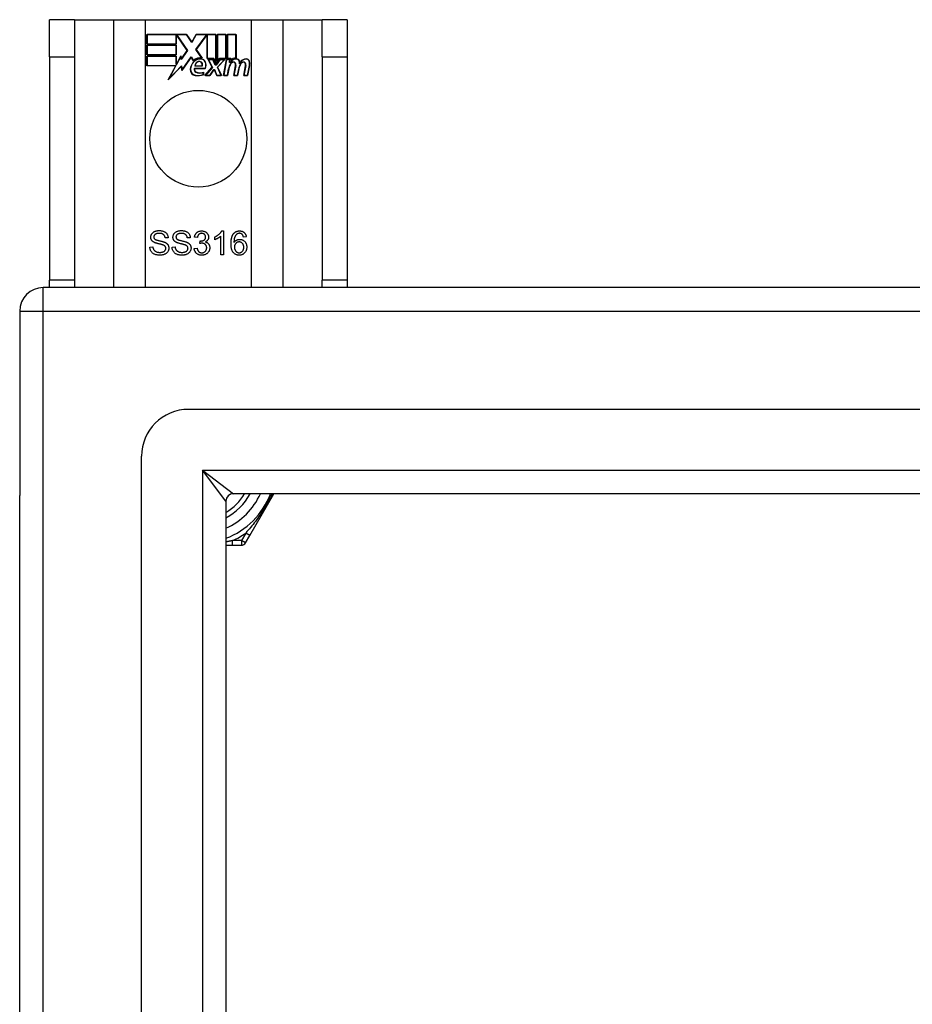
# Model space of a CAD drawing. Header units: inches. Extents: x 88 to 220, y 65 to 95.
# Tile 9 of 30: x 88.1 to 91.85, y 90.42 to 94.56. Entities that reach past the tile are written whole.
import ezdxf

# ---------------------------------------------------------------- set-up
doc = ezdxf.new("R2010")
doc.units = ezdxf.units.IN
doc.header["$MEASUREMENT"] = 0
doc.layers.add('Visible Edges(ANSI)', color=7, linetype='Continuous', lineweight=25)
doc.layers.add('Visible Tangent Edges(ANSI)', color=7, linetype='Continuous', lineweight=25)

msp = doc.modelspace()

# ---------------------------------------------------------------- linework, layer by layer
at = {"layer": 'Visible Edges(ANSI)'}
for p, q in [((88.3287, 94.5602), (88.2237, 94.5602)), ((88.2237, 94.4042), (88.2237, 94.5602)), ((88.3287, 94.5602), (88.3287, 94.4042)), ((88.3287, 94.5602), (88.4928, 94.5602)), ((88.4928, 94.5602), (88.6275, 94.5602)), ((88.6275, 94.5602), (89.0699, 94.5602)), ((89.0699, 94.5602), (89.2045, 94.5602)), ((89.2045, 94.5602), (89.3687, 94.5602)), ((89.3687, 94.4042), (89.3687, 94.5602)), ((89.4737, 94.5602), (89.3687, 94.5602)), ((89.4737, 94.5602), (89.4737, 94.4042)), ((88.6325, 94.458), (88.6325, 94.4982)), ((88.6325, 94.4982), (88.7997, 94.4982)), ((88.7558, 94.458), (88.6325, 94.458)), ((88.6332, 94.4974), (88.6332, 94.4588)), ((88.7993, 94.4974), (88.6332, 94.4974)), ((88.6332, 94.4588), (88.7551, 94.4588)), ((88.7551, 94.4588), (88.7551, 94.4933)), ((88.7551, 94.4933), (88.7596, 94.4933)), ((88.7592, 94.4925), (88.7558, 94.4925)), ((88.7558, 94.4925), (88.7558, 94.458)), ((88.802, 94.4303), (88.7592, 94.4925)), ((88.7596, 94.4933), (88.8029, 94.4303)), ((88.8218, 94.4641), (88.7993, 94.4974)), ((88.7997, 94.4982), (88.8217, 94.4655)), ((88.8217, 94.4655), (88.8391, 94.4982)), ((88.8395, 94.4974), (88.8218, 94.4641)), ((88.8385, 94.4354), (88.8818, 94.4933)), ((88.8391, 94.4982), (88.9227, 94.4982)), ((88.922, 94.4974), (88.8395, 94.4974)), ((88.8822, 94.4925), (88.8395, 94.4353)), ((88.8818, 94.4933), (88.886, 94.4933)), ((88.8852, 94.4925), (88.8822, 94.4925)), ((88.8852, 94.3971), (88.8852, 94.4925)), ((88.886, 94.4933), (88.886, 94.3978)), ((88.922, 94.3787), (88.922, 94.4974)), ((88.9227, 94.4982), (88.9227, 94.375)), ((88.928, 94.3842), (88.928, 94.4982)), ((88.928, 94.4982), (88.9651, 94.4982)), ((88.9287, 94.4974), (88.9287, 94.3865)), ((88.9643, 94.4974), (88.9287, 94.4974)), ((88.9643, 94.3978), (88.9643, 94.4974)), ((88.9651, 94.4982), (88.9651, 94.3971)), ((88.9703, 94.3971), (88.9703, 94.4982)), ((88.9703, 94.4982), (89.0075, 94.4982)), ((88.9711, 94.4974), (88.9711, 94.3978)), ((89.0067, 94.4974), (88.9711, 94.4974)), ((89.0067, 94.3995), (89.0067, 94.4974)), ((89.0075, 94.4982), (89.0075, 94.3988)), ((88.6325, 94.4127), (88.6325, 94.4528)), ((88.6325, 94.4528), (88.7558, 94.4528)), ((88.6332, 94.452), (88.6332, 94.4134)), ((88.7551, 94.452), (88.6332, 94.452)), ((88.7551, 94.4134), (88.7551, 94.452)), ((88.7558, 94.4528), (88.7558, 94.4127)), ((88.8029, 94.4303), (88.777, 94.3933)), ((88.7774, 94.3952), (88.802, 94.4303)), ((88.8637, 94.3991), (88.8385, 94.4354)), ((88.8395, 94.4353), (88.8653, 94.398)), ((88.2237, 94.4042), (88.2237, 93.4662)), ((88.3287, 94.4042), (88.3287, 93.4662)), ((88.7558, 94.4127), (88.6325, 94.4127)), ((88.6325, 94.3669), (88.6325, 94.407)), ((88.6325, 94.407), (88.7558, 94.407)), ((88.6332, 94.4134), (88.7551, 94.4134)), ((88.7551, 94.4063), (88.6332, 94.4063)), ((88.6332, 94.4063), (88.6332, 94.3677)), ((88.7551, 94.3718), (88.7551, 94.4063)), ((88.7558, 94.407), (88.7558, 94.3725)), ((88.7566, 94.3725), (88.775, 94.4078)), ((88.7746, 94.4055), (88.7571, 94.3718)), ((88.777, 94.3933), (88.7746, 94.4055)), ((88.775, 94.4078), (88.7774, 94.3952)), ((88.8192, 94.4023), (88.78, 94.3473)), ((88.7804, 94.3493), (88.8193, 94.4037)), ((88.8279, 94.3879), (88.8192, 94.4023)), ((88.8193, 94.4037), (88.8281, 94.3891)), ((88.9133, 94.3971), (88.8852, 94.3971)), ((88.886, 94.3978), (88.9138, 94.3978)), ((88.9073, 94.3602), (88.8901, 94.3935)), ((88.8901, 94.3935), (88.9103, 94.3935)), ((88.8913, 94.3928), (88.9082, 94.36)), ((88.9099, 94.3928), (88.8913, 94.3928)), ((88.9196, 94.3698), (88.9099, 94.3928)), ((88.9103, 94.3935), (88.9201, 94.3706)), ((88.9227, 94.375), (88.9133, 94.3971)), ((88.9138, 94.3978), (88.922, 94.3787)), ((88.9227, 94.3706), (88.9394, 94.3935)), ((88.9398, 94.3928), (88.9231, 94.3698)), ((88.9374, 94.3971), (88.928, 94.3842)), ((88.9286, 94.3605), (88.9581, 94.3928)), ((88.9287, 94.3865), (88.937, 94.3978)), ((88.9598, 94.3935), (88.9295, 94.3604)), ((88.937, 94.3978), (88.9643, 94.3978)), ((88.9651, 94.3971), (88.9374, 94.3971)), ((88.9394, 94.3935), (88.9598, 94.3935)), ((88.9581, 94.3928), (88.9398, 94.3928)), ((88.955, 94.3253), (88.967, 94.3935)), ((88.9676, 94.3928), (88.9559, 94.326)), ((88.967, 94.3935), (88.9812, 94.3935)), ((88.9804, 94.3928), (88.9676, 94.3928)), ((88.9857, 94.3971), (88.9703, 94.3971)), ((88.9711, 94.3978), (88.9865, 94.3978)), ((88.9794, 94.3808), (88.9804, 94.3928)), ((88.9842, 94.3808), (88.9794, 94.3808)), ((88.9812, 94.3935), (88.9802, 94.3815)), ((88.9802, 94.3815), (88.9838, 94.3815)), ((88.9851, 94.3894), (88.9857, 94.3971)), ((88.9865, 94.3978), (88.986, 94.3914)), ((89.3687, 94.4042), (89.3687, 93.4662)), ((89.4737, 94.4042), (89.4737, 93.4662)), ((88.7537, 94.3669), (88.6325, 94.3669)), ((88.6332, 94.3677), (88.7549, 94.3677)), ((88.7227, 94.3073), (88.7537, 94.3669)), ((88.7775, 94.365), (88.7227, 94.3073)), ((88.7549, 94.3677), (88.7258, 94.3117)), ((88.7258, 94.3117), (88.778, 94.3667)), ((88.7571, 94.3718), (88.7551, 94.3718)), ((88.7558, 94.3725), (88.7566, 94.3725)), ((88.78, 94.3473), (88.7775, 94.365)), ((88.778, 94.3667), (88.7804, 94.3493)), ((88.8318, 94.3557), (88.8776, 94.3557)), ((88.8781, 94.3549), (88.8323, 94.3549)), ((88.8647, 94.3654), (88.8334, 94.3654)), ((88.8342, 94.3662), (88.8642, 94.3662)), ((88.8691, 94.3292), (88.8691, 94.3388)), ((88.8698, 94.3399), (88.8698, 94.3287)), ((88.8766, 94.3253), (88.9073, 94.3602)), ((88.9082, 94.36), (88.8783, 94.326)), ((88.8965, 94.326), (88.9133, 94.3504)), ((88.9137, 94.3497), (88.8968, 94.3253)), ((88.9133, 94.3504), (88.9172, 94.3504)), ((88.9167, 94.3497), (88.9137, 94.3497)), ((88.9261, 94.3253), (88.9167, 94.3497)), ((88.9172, 94.3504), (88.9266, 94.326)), ((88.9231, 94.3698), (88.9196, 94.3698)), ((88.9201, 94.3706), (88.9227, 94.3706)), ((88.9452, 94.326), (88.9286, 94.3605)), ((88.9295, 94.3604), (88.9463, 94.3253)), ((88.9708, 94.326), (88.9757, 94.3535)), ((88.9764, 94.3534), (88.9715, 94.3253)), ((88.9973, 94.3253), (89.005, 94.3684)), ((89.0057, 94.3683), (88.9982, 94.326)), ((89.0132, 94.326), (89.0181, 94.3535)), ((89.0188, 94.3534), (89.0138, 94.3253)), ((89.0393, 94.3253), (89.0469, 94.3684)), ((89.0477, 94.3683), (89.0402, 94.326)), ((89.0552, 94.326), (89.0634, 94.3683)), ((89.0642, 94.3681), (89.0558, 94.3253)), ((88.8968, 94.3253), (88.8766, 94.3253)), ((88.8783, 94.326), (88.8965, 94.326)), ((88.9463, 94.3253), (88.9261, 94.3253)), ((88.9266, 94.326), (88.9452, 94.326)), ((88.9715, 94.3253), (88.955, 94.3253)), ((88.9559, 94.326), (88.9708, 94.326)), ((89.0138, 94.3253), (88.9973, 94.3253)), ((88.9982, 94.326), (89.0132, 94.326)), ((89.0558, 94.3253), (89.0393, 94.3253)), ((89.0402, 94.326), (89.0552, 94.326)), ((88.9471, 93.673), (88.955, 93.673)), ((88.955, 93.673), (88.955, 93.5726)), ((88.7219, 93.6445), (88.7092, 93.6435)), ((88.8151, 93.6445), (88.8025, 93.6435)), ((88.8448, 93.6449), (88.8325, 93.6471)), ((88.8555, 93.62), (88.8568, 93.6308)), ((88.9182, 93.636), (88.9182, 93.6479)), ((88.9428, 93.5726), (88.9428, 93.6508)), ((89.0503, 93.6481), (89.0381, 93.6471)), ((88.6452, 93.6048), (88.6577, 93.6058)), ((88.7384, 93.6048), (88.7509, 93.6058)), ((88.8313, 93.5991), (88.8435, 93.6007)), ((88.955, 93.5726), (88.9428, 93.5726)), ((88.2237, 93.4352), (88.2237, 93.4662)), ((88.3287, 93.4662), (88.3287, 93.4352)), ((89.3687, 93.4352), (89.3687, 93.4662)), ((89.4737, 93.4662), (89.4737, 93.4352)), ((153.9997, 93.4352), (88.1977, 93.4352)), ((88.0987, 93.3362), (88.0987, 92.5611)), ((153.39, 92.9233), (88.8073, 92.9233)), ((88.6105, 67.1438), (88.6105, 92.7265)), ((88.0987, 67.3092), (88.0987, 92.5611)), ((153.2015, 92.569), (88.9958, 92.569)), ((89.0648, 92.3942), (89.1658, 92.569)), ((88.9648, 92.538), (88.9648, 67.3323)), ((89.0464, 92.3623), (89.0648, 92.3942)), ((88.9648, 92.3525), (88.9926, 92.3525)), ((88.9926, 92.3525), (89.0294, 92.3525))]:
    msp.add_line(p, q, dxfattribs=at)
at = {"layer": 'Visible Edges(ANSI)', "flags": 128}
for points in [[(88.649, 93.6468), (88.649, 93.6487), (88.6492, 93.6505), (88.6496, 93.6523), (88.65, 93.6541), (88.6506, 93.6559), (88.6514, 93.6576), (88.6522, 93.6593), (88.6533, 93.661), (88.6544, 93.6625), (88.6557, 93.664), (88.657, 93.6654), (88.6586, 93.6667), (88.6602, 93.6679), (88.6619, 93.669), (88.6638, 93.67), (88.6658, 93.6709), (88.6679, 93.6717), (88.6701, 93.6724), (88.6723, 93.673), (88.6746, 93.6735), (88.6769, 93.6739), (88.6793, 93.6742), (88.6817, 93.6743), (88.6842, 93.6744)], [(88.6842, 93.6744), (88.687, 93.6743), (88.6896, 93.6741), (88.6922, 93.6739), (88.6947, 93.6735), (88.6971, 93.673), (88.6995, 93.6724), (88.7017, 93.6716), (88.7039, 93.6708), (88.7059, 93.6698), (88.7079, 93.6688), (88.7097, 93.6676), (88.7114, 93.6664), (88.713, 93.665), (88.7144, 93.6635), (88.7158, 93.6619), (88.717, 93.6602), (88.7181, 93.6585), (88.719, 93.6566), (88.7198, 93.6547), (88.7205, 93.6528), (88.7211, 93.6508), (88.7215, 93.6488), (88.7217, 93.6467), (88.7219, 93.6445)], [(88.7422, 93.6468), (88.7422, 93.6487), (88.7424, 93.6505), (88.7428, 93.6523), (88.7432, 93.6541), (88.7438, 93.6559), (88.7446, 93.6576), (88.7455, 93.6593), (88.7465, 93.661), (88.7476, 93.6625), (88.7489, 93.664), (88.7503, 93.6654), (88.7518, 93.6667), (88.7534, 93.6679), (88.7552, 93.669), (88.757, 93.67), (88.759, 93.6709), (88.7611, 93.6717), (88.7633, 93.6724), (88.7655, 93.673), (88.7678, 93.6735), (88.7701, 93.6739), (88.7725, 93.6742), (88.775, 93.6743), (88.7775, 93.6744)], [(88.7775, 93.6744), (88.7802, 93.6743), (88.7829, 93.6741), (88.7854, 93.6739), (88.7879, 93.6735), (88.7903, 93.673), (88.7927, 93.6724), (88.7949, 93.6716), (88.7971, 93.6708), (88.7991, 93.6698), (88.8011, 93.6688), (88.8029, 93.6676), (88.8046, 93.6664), (88.8062, 93.665), (88.8076, 93.6635), (88.809, 93.6619), (88.8102, 93.6602), (88.8113, 93.6585), (88.8122, 93.6566), (88.813, 93.6547), (88.8137, 93.6528), (88.8143, 93.6508), (88.8147, 93.6488), (88.815, 93.6467), (88.8151, 93.6445)], [(88.8325, 93.6471), (88.8329, 93.6491), (88.8334, 93.651), (88.834, 93.6529), (88.8346, 93.6547), (88.8354, 93.6564), (88.8362, 93.658), (88.8371, 93.6596), (88.8381, 93.6611), (88.8391, 93.6625), (88.8402, 93.6638), (88.8415, 93.665), (88.8427, 93.6662), (88.8441, 93.6673), (88.8455, 93.6683), (88.847, 93.6692), (88.8485, 93.67), (88.8501, 93.6707), (88.8517, 93.6713), (88.8534, 93.6718), (88.8551, 93.6722), (88.8569, 93.6726), (88.8587, 93.6728), (88.8606, 93.6729), (88.8626, 93.673)], [(88.8626, 93.673), (88.8646, 93.6729), (88.8666, 93.6728), (88.8685, 93.6725), (88.8704, 93.6721), (88.8723, 93.6716), (88.8741, 93.671), (88.8759, 93.6703), (88.8776, 93.6695), (88.8793, 93.6686), (88.8809, 93.6676), (88.8824, 93.6665), (88.8837, 93.6653), (88.885, 93.6641), (88.8862, 93.6628), (88.8872, 93.6614), (88.8882, 93.6599), (88.8891, 93.6584), (88.8898, 93.6568), (88.8904, 93.6553), (88.8909, 93.6537), (88.8913, 93.6521), (88.8916, 93.6504), (88.8918, 93.6488), (88.8919, 93.6471)], [(88.9182, 93.6479), (88.9199, 93.6487), (88.9216, 93.6496), (88.9232, 93.6505), (88.9248, 93.6514), (88.9264, 93.6523), (88.9279, 93.6532), (88.9294, 93.6542), (88.9308, 93.6553), (88.9322, 93.6563), (88.9336, 93.6574), (88.9349, 93.6585), (88.9362, 93.6596), (88.9375, 93.6608), (88.9387, 93.6619), (88.9398, 93.663), (88.9409, 93.6642), (88.9419, 93.6653), (88.9428, 93.6664), (88.9437, 93.6675), (88.9445, 93.6686), (88.9452, 93.6697), (88.9459, 93.6708), (88.9466, 93.6719), (88.9471, 93.673)], [(88.9967, 93.6616), (88.9975, 93.6625), (88.9983, 93.6634), (88.9992, 93.6642), (89, 93.6651), (89.0009, 93.6658), (89.0018, 93.6666), (89.0027, 93.6673), (89.0037, 93.6679), (89.0046, 93.6685), (89.0056, 93.6691), (89.0066, 93.6696), (89.0077, 93.6701), (89.0087, 93.6706), (89.0098, 93.671), (89.0109, 93.6714), (89.0121, 93.6717), (89.0132, 93.672), (89.0144, 93.6723), (89.0156, 93.6725), (89.0168, 93.6727), (89.018, 93.6728), (89.0193, 93.6729), (89.0206, 93.673), (89.0219, 93.673)], [(89.0219, 93.673), (89.0238, 93.673), (89.0257, 93.6728), (89.0275, 93.6726), (89.0293, 93.6723), (89.031, 93.6718), (89.0326, 93.6713), (89.0342, 93.6707), (89.0357, 93.67), (89.0372, 93.6693), (89.0386, 93.6684), (89.04, 93.6674), (89.0413, 93.6664), (89.0425, 93.6652), (89.0436, 93.664), (89.0446, 93.6627), (89.0456, 93.6614), (89.0465, 93.66), (89.0473, 93.6585), (89.048, 93.6569), (89.0486, 93.6553), (89.0492, 93.6536), (89.0496, 93.6518), (89.05, 93.65), (89.0503, 93.6481)], [(88.6631, 93.6251), (88.662, 93.6257), (88.6608, 93.6263), (88.6598, 93.627), (88.6588, 93.6277), (88.6578, 93.6285), (88.6569, 93.6292), (88.656, 93.63), (88.6552, 93.6308), (88.6544, 93.6317), (88.6537, 93.6325), (88.6531, 93.6334), (88.6525, 93.6344), (88.6519, 93.6353), (88.6514, 93.6362), (88.6509, 93.6372), (88.6505, 93.6382), (88.6501, 93.6392), (88.6498, 93.6402), (88.6496, 93.6413), (88.6493, 93.6423), (88.6492, 93.6434), (88.649, 93.6445), (88.649, 93.6456), (88.649, 93.6468)], [(88.6848, 93.6627), (88.6828, 93.6627), (88.6809, 93.6626), (88.6792, 93.6624), (88.6775, 93.6622), (88.6759, 93.6619), (88.6744, 93.6616), (88.6729, 93.6612), (88.6716, 93.6607), (88.6704, 93.6602), (88.6692, 93.6596), (88.6682, 93.659), (88.6672, 93.6583), (88.6663, 93.6575), (88.6655, 93.6568), (88.6648, 93.656), (88.6641, 93.6551), (88.6636, 93.6543), (88.6631, 93.6534), (88.6626, 93.6525), (88.6623, 93.6516), (88.662, 93.6507), (88.6618, 93.6497), (88.6617, 93.6487), (88.6617, 93.6477)], [(88.6617, 93.6477), (88.6617, 93.6472), (88.6617, 93.6468), (88.6617, 93.6464), (88.6618, 93.6459), (88.6618, 93.6455), (88.6619, 93.6451), (88.662, 93.6447), (88.6621, 93.6443), (88.6622, 93.6439), (88.6624, 93.6435), (88.6625, 93.6431), (88.6627, 93.6428), (88.6628, 93.6424), (88.663, 93.642), (88.6632, 93.6417), (88.6634, 93.6413), (88.6636, 93.641), (88.6639, 93.6406), (88.6641, 93.6403), (88.6644, 93.64), (88.6647, 93.6397), (88.6649, 93.6394), (88.6652, 93.6391), (88.6656, 93.6388)], [(88.6656, 93.6388), (88.6663, 93.6382), (88.6672, 93.6376), (88.6683, 93.637), (88.6695, 93.6365), (88.6709, 93.6359), (88.6725, 93.6353), (88.6743, 93.6347), (88.6762, 93.6341), (88.6783, 93.6335), (88.6806, 93.6329), (88.683, 93.6323), (88.6856, 93.6317), (88.6883, 93.6311), (88.6908, 93.6305), (88.6931, 93.6299), (88.6953, 93.6293), (88.6974, 93.6288), (88.6993, 93.6283), (88.7011, 93.6277), (88.7027, 93.6272), (88.7042, 93.6267), (88.7056, 93.6262), (88.7068, 93.6257), (88.7079, 93.6253)], [(88.7092, 93.6435), (88.709, 93.6451), (88.7088, 93.6465), (88.7084, 93.648), (88.708, 93.6493), (88.7076, 93.6506), (88.707, 93.6519), (88.7064, 93.653), (88.7057, 93.6541), (88.705, 93.6552), (88.7041, 93.6561), (88.7033, 93.657), (88.7023, 93.6579), (88.7013, 93.6586), (88.7002, 93.6593), (88.699, 93.66), (88.6977, 93.6606), (88.6964, 93.6611), (88.6949, 93.6615), (88.6934, 93.6619), (88.6919, 93.6622), (88.6902, 93.6624), (88.6885, 93.6626), (88.6867, 93.6627), (88.6848, 93.6627)], [(88.7563, 93.6251), (88.7552, 93.6257), (88.7541, 93.6263), (88.753, 93.627), (88.752, 93.6277), (88.751, 93.6285), (88.7501, 93.6292), (88.7492, 93.63), (88.7484, 93.6308), (88.7477, 93.6317), (88.7469, 93.6325), (88.7463, 93.6334), (88.7457, 93.6344), (88.7451, 93.6353), (88.7446, 93.6362), (88.7441, 93.6372), (88.7437, 93.6382), (88.7434, 93.6392), (88.743, 93.6402), (88.7428, 93.6413), (88.7426, 93.6423), (88.7424, 93.6434), (88.7423, 93.6445), (88.7422, 93.6456), (88.7422, 93.6468)], [(88.778, 93.6627), (88.776, 93.6627), (88.7742, 93.6626), (88.7724, 93.6624), (88.7707, 93.6622), (88.7691, 93.6619), (88.7676, 93.6616), (88.7662, 93.6612), (88.7648, 93.6607), (88.7636, 93.6602), (88.7624, 93.6596), (88.7614, 93.659), (88.7604, 93.6583), (88.7595, 93.6575), (88.7587, 93.6568), (88.758, 93.656), (88.7574, 93.6551), (88.7568, 93.6543), (88.7563, 93.6534), (88.7559, 93.6525), (88.7555, 93.6516), (88.7552, 93.6507), (88.755, 93.6497), (88.7549, 93.6487), (88.7549, 93.6477)], [(88.7549, 93.6477), (88.7549, 93.6472), (88.7549, 93.6468), (88.755, 93.6464), (88.755, 93.6459), (88.7551, 93.6455), (88.7551, 93.6451), (88.7552, 93.6447), (88.7553, 93.6443), (88.7554, 93.6439), (88.7556, 93.6435), (88.7557, 93.6431), (88.7559, 93.6428), (88.756, 93.6424), (88.7562, 93.642), (88.7564, 93.6417), (88.7566, 93.6413), (88.7568, 93.641), (88.7571, 93.6406), (88.7573, 93.6403), (88.7576, 93.64), (88.7579, 93.6397), (88.7582, 93.6394), (88.7585, 93.6391), (88.7588, 93.6388)], [(88.7588, 93.6388), (88.7595, 93.6382), (88.7604, 93.6376), (88.7615, 93.637), (88.7627, 93.6365), (88.7642, 93.6359), (88.7657, 93.6353), (88.7675, 93.6347), (88.7694, 93.6341), (88.7715, 93.6335), (88.7738, 93.6329), (88.7763, 93.6323), (88.7789, 93.6317), (88.7815, 93.6311), (88.784, 93.6305), (88.7863, 93.6299), (88.7885, 93.6293), (88.7906, 93.6288), (88.7925, 93.6283), (88.7943, 93.6277), (88.7959, 93.6272), (88.7974, 93.6267), (88.7988, 93.6262), (88.8, 93.6257), (88.8011, 93.6253)], [(88.8025, 93.6435), (88.8023, 93.6451), (88.802, 93.6465), (88.8017, 93.648), (88.8012, 93.6493), (88.8008, 93.6506), (88.8002, 93.6519), (88.7996, 93.653), (88.7989, 93.6541), (88.7982, 93.6552), (88.7974, 93.6561), (88.7965, 93.657), (88.7955, 93.6579), (88.7945, 93.6586), (88.7934, 93.6593), (88.7922, 93.66), (88.7909, 93.6606), (88.7896, 93.6611), (88.7882, 93.6615), (88.7867, 93.6619), (88.7851, 93.6622), (88.7834, 93.6624), (88.7817, 93.6626), (88.7799, 93.6627), (88.778, 93.6627)], [(88.8628, 93.6629), (88.8616, 93.6629), (88.8605, 93.6628), (88.8594, 93.6627), (88.8583, 93.6624), (88.8573, 93.6622), (88.8563, 93.6618), (88.8553, 93.6614), (88.8543, 93.6609), (88.8534, 93.6604), (88.8525, 93.6598), (88.8517, 93.6592), (88.8509, 93.6584), (88.8501, 93.6577), (88.8494, 93.6568), (88.8487, 93.6559), (88.8481, 93.6549), (88.8475, 93.6539), (88.847, 93.6528), (88.8465, 93.6516), (88.846, 93.6504), (88.8457, 93.6491), (88.8453, 93.6478), (88.845, 93.6464), (88.8448, 93.6449)], [(88.8568, 93.6308), (88.8569, 93.6308), (88.857, 93.6307), (88.8571, 93.6307), (88.8572, 93.6307), (88.8573, 93.6307), (88.8574, 93.6307), (88.8575, 93.6307), (88.8576, 93.6307), (88.8577, 93.6307), (88.8578, 93.6307), (88.8579, 93.6307), (88.8579, 93.6307), (88.858, 93.6307), (88.8581, 93.6306), (88.8582, 93.6306), (88.8583, 93.6306), (88.8583, 93.6306), (88.8584, 93.6306), (88.8585, 93.6306), (88.8585, 93.6306), (88.8586, 93.6306), (88.8587, 93.6306), (88.8587, 93.6306), (88.8588, 93.6306)], [(88.8588, 93.6306), (88.8601, 93.6306), (88.8614, 93.6307), (88.8626, 93.6309), (88.8638, 93.6311), (88.8651, 93.6313), (88.8662, 93.6316), (88.8674, 93.632), (88.8686, 93.6324), (88.8697, 93.6329), (88.8708, 93.6335), (88.8719, 93.6341), (88.8729, 93.6347), (88.8739, 93.6355), (88.8748, 93.6362), (88.8757, 93.6371), (88.8764, 93.638), (88.8771, 93.6389), (88.8776, 93.6399), (88.8781, 93.641), (88.8785, 93.6422), (88.8788, 93.6434), (88.879, 93.6446), (88.8792, 93.6459), (88.8792, 93.6473)], [(88.8792, 93.6473), (88.8792, 93.6484), (88.8791, 93.6495), (88.8789, 93.6506), (88.8787, 93.6516), (88.8784, 93.6526), (88.8781, 93.6535), (88.8777, 93.6544), (88.8772, 93.6553), (88.8766, 93.6562), (88.876, 93.657), (88.8754, 93.6578), (88.8746, 93.6585), (88.8739, 93.6592), (88.873, 93.6599), (88.8722, 93.6604), (88.8713, 93.661), (88.8704, 93.6614), (88.8694, 93.6618), (88.8684, 93.6622), (88.8674, 93.6624), (88.8663, 93.6627), (88.8652, 93.6628), (88.864, 93.6629), (88.8628, 93.6629)], [(88.8919, 93.6471), (88.8918, 93.646), (88.8918, 93.645), (88.8916, 93.6439), (88.8915, 93.6429), (88.8913, 93.6419), (88.891, 93.6409), (88.8907, 93.6399), (88.8903, 93.639), (88.8899, 93.638), (88.8895, 93.6371), (88.8889, 93.6362), (88.8884, 93.6353), (88.8878, 93.6344), (88.8871, 93.6336), (88.8864, 93.6327), (88.8857, 93.632), (88.8849, 93.6312), (88.8841, 93.6305), (88.8832, 93.6298), (88.8823, 93.6291), (88.8813, 93.6285), (88.8803, 93.6279), (88.8792, 93.6273), (88.8781, 93.6268)], [(88.9428, 93.6508), (88.942, 93.6501), (88.9412, 93.6494), (88.9404, 93.6487), (88.9395, 93.648), (88.9386, 93.6473), (88.9377, 93.6466), (88.9367, 93.6459), (88.9356, 93.6452), (88.9346, 93.6445), (88.9335, 93.6438), (88.9323, 93.6431), (88.9312, 93.6424), (88.93, 93.6417), (88.9288, 93.641), (88.9276, 93.6404), (88.9265, 93.6398), (88.9254, 93.6392), (88.9243, 93.6387), (88.9233, 93.6382), (88.9222, 93.6377), (88.9212, 93.6372), (88.9202, 93.6368), (88.9192, 93.6364), (88.9182, 93.636)], [(88.986, 93.6194), (88.986, 93.6218), (88.9861, 93.6241), (88.9862, 93.6264), (88.9863, 93.6286), (88.9865, 93.6308), (88.9867, 93.6329), (88.9869, 93.635), (88.9872, 93.637), (88.9875, 93.6389), (88.9879, 93.6408), (88.9883, 93.6426), (88.9887, 93.6444), (88.9891, 93.6462), (88.9896, 93.6478), (88.9902, 93.6495), (88.9908, 93.651), (88.9914, 93.6525), (88.992, 93.654), (88.9927, 93.6554), (88.9935, 93.6567), (88.9942, 93.658), (88.995, 93.6593), (88.9959, 93.6604), (88.9967, 93.6616)], [(89.0108, 93.6597), (89.0099, 93.6589), (89.009, 93.6582), (89.0081, 93.6573), (89.0072, 93.6564), (89.0064, 93.6555), (89.0057, 93.6545), (89.0049, 93.6534), (89.0042, 93.6523), (89.0035, 93.6511), (89.0029, 93.6499), (89.0023, 93.6486), (89.0017, 93.6473), (89.0012, 93.6459), (89.0007, 93.6444), (89.0002, 93.6428), (88.9998, 93.6411), (88.9995, 93.6393), (88.9991, 93.6374), (88.9989, 93.6355), (88.9986, 93.6334), (88.9985, 93.6312), (88.9983, 93.629), (88.9982, 93.6266), (88.9982, 93.6241)], [(88.9982, 93.6241), (88.9989, 93.6252), (88.9997, 93.6263), (89.0005, 93.6273), (89.0014, 93.6283), (89.0022, 93.6292), (89.0031, 93.63), (89.004, 93.6309), (89.005, 93.6316), (89.006, 93.6323), (89.007, 93.633), (89.008, 93.6336), (89.009, 93.6342), (89.0101, 93.6347), (89.0112, 93.6352), (89.0123, 93.6356), (89.0134, 93.636), (89.0145, 93.6364), (89.0156, 93.6367), (89.0168, 93.6369), (89.0179, 93.6371), (89.019, 93.6373), (89.0202, 93.6374), (89.0213, 93.6375), (89.0225, 93.6375)], [(89.0211, 93.6629), (89.0206, 93.6629), (89.0202, 93.6629), (89.0197, 93.6629), (89.0192, 93.6628), (89.0187, 93.6628), (89.0183, 93.6627), (89.0178, 93.6627), (89.0174, 93.6626), (89.0169, 93.6625), (89.0165, 93.6624), (89.0161, 93.6622), (89.0156, 93.6621), (89.0152, 93.662), (89.0148, 93.6618), (89.0144, 93.6617), (89.0139, 93.6615), (89.0135, 93.6613), (89.0131, 93.6611), (89.0127, 93.6609), (89.0124, 93.6607), (89.012, 93.6604), (89.0116, 93.6602), (89.0112, 93.6599), (89.0108, 93.6597)], [(89.0335, 93.6577), (89.0331, 93.6581), (89.0326, 93.6585), (89.0322, 93.6589), (89.0317, 93.6593), (89.0313, 93.6596), (89.0308, 93.66), (89.0303, 93.6603), (89.0299, 93.6606), (89.0294, 93.6609), (89.0289, 93.6611), (89.0284, 93.6614), (89.0279, 93.6616), (89.0274, 93.6618), (89.0268, 93.662), (89.0263, 93.6622), (89.0258, 93.6624), (89.0252, 93.6625), (89.0246, 93.6626), (89.0241, 93.6627), (89.0235, 93.6628), (89.0229, 93.6629), (89.0223, 93.6629), (89.0217, 93.6629), (89.0211, 93.6629)], [(89.0225, 93.6375), (89.0245, 93.6374), (89.0265, 93.6372), (89.0284, 93.6369), (89.0303, 93.6365), (89.0321, 93.6359), (89.0339, 93.6352), (89.0356, 93.6344), (89.0373, 93.6335), (89.0389, 93.6324), (89.0404, 93.6312), (89.042, 93.6299), (89.0434, 93.6284), (89.0448, 93.6269), (89.0461, 93.6253), (89.0472, 93.6236), (89.0482, 93.6218), (89.0491, 93.62), (89.0499, 93.6181), (89.0506, 93.6161), (89.0511, 93.614), (89.0515, 93.6119), (89.0518, 93.6097), (89.052, 93.6074), (89.0521, 93.6051)], [(89.0381, 93.6471), (89.038, 93.6477), (89.0378, 93.6483), (89.0377, 93.6488), (89.0375, 93.6494), (89.0374, 93.6499), (89.0372, 93.6505), (89.037, 93.651), (89.0369, 93.6515), (89.0367, 93.652), (89.0365, 93.6524), (89.0363, 93.6529), (89.0361, 93.6534), (89.0359, 93.6538), (89.0357, 93.6542), (89.0355, 93.6546), (89.0353, 93.655), (89.0351, 93.6554), (89.0349, 93.6558), (89.0347, 93.6561), (89.0344, 93.6565), (89.0342, 93.6568), (89.034, 93.6571), (89.0337, 93.6574), (89.0335, 93.6577)], [(88.6879, 93.5709), (88.6846, 93.571), (88.6814, 93.5712), (88.6783, 93.5715), (88.6754, 93.5719), (88.6726, 93.5725), (88.67, 93.5732), (88.6675, 93.574), (88.6651, 93.5749), (88.6629, 93.576), (88.6608, 93.5771), (88.6588, 93.5784), (88.6569, 93.5799), (88.6552, 93.5814), (88.6536, 93.5831), (88.6521, 93.5849), (88.6507, 93.5868), (88.6495, 93.5888), (88.6484, 93.5909), (88.6475, 93.593), (88.6467, 93.5953), (88.6461, 93.5975), (88.6457, 93.5999), (88.6454, 93.6023), (88.6452, 93.6048)], [(88.6577, 93.6058), (88.658, 93.604), (88.6583, 93.6022), (88.6587, 93.6006), (88.6592, 93.599), (88.6598, 93.5975), (88.6604, 93.5961), (88.6611, 93.5947), (88.6619, 93.5935), (88.6627, 93.5923), (88.6637, 93.5912), (88.6648, 93.5902), (88.666, 93.5892), (88.6673, 93.5882), (88.6687, 93.5873), (88.6703, 93.5865), (88.6719, 93.5857), (88.6737, 93.585), (88.6754, 93.5844), (88.6773, 93.5839), (88.6792, 93.5835), (88.6811, 93.5832), (88.6831, 93.5829), (88.6852, 93.5828), (88.6873, 93.5828)], [(88.7004, 93.6138), (88.6997, 93.6141), (88.6988, 93.6144), (88.6978, 93.6148), (88.6966, 93.6151), (88.6953, 93.6155), (88.6939, 93.6159), (88.6924, 93.6163), (88.6907, 93.6167), (88.6888, 93.6172), (88.6869, 93.6177), (88.6848, 93.6182), (88.6825, 93.6188), (88.6803, 93.6193), (88.6781, 93.6199), (88.6761, 93.6204), (88.6742, 93.6209), (88.6724, 93.6215), (88.6708, 93.622), (88.6692, 93.6225), (88.6678, 93.623), (88.6664, 93.6235), (88.6652, 93.6241), (88.6641, 93.6246), (88.6631, 93.6251)], [(88.6873, 93.5828), (88.6891, 93.5828), (88.691, 93.5829), (88.6927, 93.5831), (88.6944, 93.5833), (88.6961, 93.5836), (88.6976, 93.584), (88.6992, 93.5845), (88.7007, 93.585), (88.7021, 93.5856), (88.7034, 93.5862), (88.7046, 93.5869), (88.7057, 93.5877), (88.7068, 93.5885), (88.7077, 93.5893), (88.7086, 93.5902), (88.7093, 93.5912), (88.71, 93.5922), (88.7105, 93.5932), (88.711, 93.5942), (88.7114, 93.5953), (88.7117, 93.5964), (88.712, 93.5975), (88.7121, 93.5986), (88.7121, 93.5997)], [(88.7249, 93.6009), (88.7248, 93.5989), (88.7246, 93.597), (88.7242, 93.595), (88.7237, 93.5931), (88.7231, 93.5913), (88.7223, 93.5894), (88.7214, 93.5876), (88.7203, 93.5858), (88.7191, 93.5841), (88.7178, 93.5825), (88.7163, 93.581), (88.7147, 93.5796), (88.713, 93.5782), (88.7112, 93.577), (88.7092, 93.5759), (88.7071, 93.5749), (88.705, 93.5739), (88.7027, 93.5731), (88.7004, 93.5725), (88.698, 93.5719), (88.6956, 93.5715), (88.6931, 93.5712), (88.6905, 93.571), (88.6879, 93.5709)], [(88.7121, 93.5997), (88.7121, 93.6005), (88.7121, 93.6013), (88.712, 93.602), (88.7118, 93.6028), (88.7117, 93.6035), (88.7115, 93.6042), (88.7112, 93.6048), (88.7109, 93.6055), (88.7106, 93.6062), (88.7103, 93.6068), (88.7099, 93.6074), (88.7094, 93.608), (88.709, 93.6086), (88.7084, 93.6091), (88.7079, 93.6097), (88.7072, 93.6102), (88.7065, 93.6107), (88.7058, 93.6112), (88.705, 93.6117), (88.7042, 93.6121), (88.7033, 93.6126), (88.7024, 93.613), (88.7014, 93.6134), (88.7004, 93.6138)], [(88.7079, 93.6253), (88.7093, 93.6246), (88.7106, 93.6239), (88.7119, 93.6231), (88.7132, 93.6224), (88.7143, 93.6215), (88.7154, 93.6207), (88.7165, 93.6198), (88.7174, 93.6189), (88.7184, 93.618), (88.7192, 93.6171), (88.72, 93.6161), (88.7207, 93.6151), (88.7214, 93.614), (88.722, 93.613), (88.7225, 93.6119), (88.723, 93.6108), (88.7235, 93.6096), (88.7238, 93.6084), (88.7241, 93.6072), (88.7244, 93.606), (88.7246, 93.6048), (88.7247, 93.6035), (88.7248, 93.6022), (88.7249, 93.6009)], [(88.7811, 93.5709), (88.7778, 93.571), (88.7746, 93.5712), (88.7715, 93.5715), (88.7686, 93.5719), (88.7658, 93.5725), (88.7632, 93.5732), (88.7607, 93.574), (88.7583, 93.5749), (88.7561, 93.576), (88.754, 93.5771), (88.752, 93.5784), (88.7502, 93.5799), (88.7484, 93.5814), (88.7468, 93.5831), (88.7453, 93.5849), (88.744, 93.5868), (88.7427, 93.5888), (88.7417, 93.5909), (88.7407, 93.593), (88.74, 93.5953), (88.7394, 93.5975), (88.7389, 93.5999), (88.7386, 93.6023), (88.7384, 93.6048)], [(88.7509, 93.6058), (88.7512, 93.604), (88.7515, 93.6022), (88.7519, 93.6006), (88.7524, 93.599), (88.753, 93.5975), (88.7536, 93.5961), (88.7543, 93.5947), (88.7551, 93.5935), (88.756, 93.5923), (88.7569, 93.5912), (88.758, 93.5902), (88.7592, 93.5892), (88.7605, 93.5882), (88.762, 93.5873), (88.7635, 93.5865), (88.7651, 93.5857), (88.7669, 93.585), (88.7687, 93.5844), (88.7705, 93.5839), (88.7724, 93.5835), (88.7743, 93.5832), (88.7763, 93.5829), (88.7784, 93.5828), (88.7805, 93.5828)], [(88.7936, 93.6138), (88.7929, 93.6141), (88.792, 93.6144), (88.791, 93.6148), (88.7898, 93.6151), (88.7885, 93.6155), (88.7871, 93.6159), (88.7856, 93.6163), (88.7839, 93.6167), (88.782, 93.6172), (88.7801, 93.6177), (88.778, 93.6182), (88.7757, 93.6188), (88.7735, 93.6193), (88.7714, 93.6199), (88.7693, 93.6204), (88.7674, 93.6209), (88.7656, 93.6215), (88.764, 93.622), (88.7624, 93.6225), (88.761, 93.623), (88.7596, 93.6235), (88.7584, 93.6241), (88.7573, 93.6246), (88.7563, 93.6251)], [(88.7805, 93.5828), (88.7824, 93.5828), (88.7842, 93.5829), (88.7859, 93.5831), (88.7876, 93.5833), (88.7893, 93.5836), (88.7909, 93.584), (88.7924, 93.5845), (88.7939, 93.585), (88.7953, 93.5856), (88.7966, 93.5862), (88.7978, 93.5869), (88.799, 93.5877), (88.8, 93.5885), (88.8009, 93.5893), (88.8018, 93.5902), (88.8025, 93.5912), (88.8032, 93.5922), (88.8038, 93.5932), (88.8043, 93.5942), (88.8046, 93.5953), (88.805, 93.5964), (88.8052, 93.5975), (88.8053, 93.5986), (88.8054, 93.5997)], [(88.8181, 93.6009), (88.818, 93.5989), (88.8178, 93.597), (88.8174, 93.595), (88.8169, 93.5931), (88.8163, 93.5913), (88.8155, 93.5894), (88.8146, 93.5876), (88.8135, 93.5858), (88.8123, 93.5841), (88.811, 93.5825), (88.8095, 93.581), (88.8079, 93.5796), (88.8062, 93.5782), (88.8044, 93.577), (88.8024, 93.5759), (88.8004, 93.5749), (88.7982, 93.5739), (88.7959, 93.5731), (88.7936, 93.5725), (88.7913, 93.5719), (88.7888, 93.5715), (88.7863, 93.5712), (88.7837, 93.571), (88.7811, 93.5709)], [(88.8054, 93.5997), (88.8053, 93.6005), (88.8053, 93.6013), (88.8052, 93.602), (88.8051, 93.6028), (88.8049, 93.6035), (88.8047, 93.6042), (88.8044, 93.6048), (88.8042, 93.6055), (88.8038, 93.6062), (88.8035, 93.6068), (88.8031, 93.6074), (88.8026, 93.608), (88.8022, 93.6086), (88.8016, 93.6091), (88.8011, 93.6097), (88.8004, 93.6102), (88.7998, 93.6107), (88.799, 93.6112), (88.7983, 93.6117), (88.7974, 93.6121), (88.7966, 93.6126), (88.7956, 93.613), (88.7946, 93.6134), (88.7936, 93.6138)], [(88.8011, 93.6253), (88.8025, 93.6246), (88.8039, 93.6239), (88.8051, 93.6231), (88.8064, 93.6224), (88.8075, 93.6215), (88.8086, 93.6207), (88.8097, 93.6198), (88.8107, 93.6189), (88.8116, 93.618), (88.8124, 93.6171), (88.8132, 93.6161), (88.8139, 93.6151), (88.8146, 93.614), (88.8152, 93.613), (88.8157, 93.6119), (88.8162, 93.6108), (88.8167, 93.6096), (88.817, 93.6084), (88.8174, 93.6072), (88.8176, 93.606), (88.8178, 93.6048), (88.818, 93.6035), (88.8181, 93.6022), (88.8181, 93.6009)], [(88.8631, 93.5709), (88.8609, 93.571), (88.8588, 93.5712), (88.8567, 93.5714), (88.8548, 93.5718), (88.8528, 93.5723), (88.851, 93.5729), (88.8492, 93.5736), (88.8475, 93.5744), (88.8458, 93.5754), (88.8442, 93.5764), (88.8427, 93.5775), (88.8412, 93.5788), (88.8398, 93.5801), (88.8385, 93.5815), (88.8373, 93.583), (88.8362, 93.5845), (88.8352, 93.5861), (88.8344, 93.5878), (88.8336, 93.5895), (88.8329, 93.5913), (88.8323, 93.5932), (88.8319, 93.5951), (88.8315, 93.5971), (88.8313, 93.5991)], [(88.8435, 93.6007), (88.8439, 93.599), (88.8443, 93.5974), (88.8448, 93.5959), (88.8453, 93.5944), (88.8458, 93.5931), (88.8464, 93.5918), (88.847, 93.5905), (88.8477, 93.5894), (88.8484, 93.5884), (88.8491, 93.5874), (88.8499, 93.5865), (88.8507, 93.5857), (88.8516, 93.585), (88.8525, 93.5843), (88.8534, 93.5837), (88.8544, 93.5831), (88.8554, 93.5826), (88.8564, 93.5822), (88.8574, 93.5819), (88.8585, 93.5816), (88.8596, 93.5814), (88.8608, 93.5812), (88.8619, 93.5811), (88.8631, 93.5811)], [(88.8641, 93.6214), (88.8638, 93.6214), (88.8635, 93.6214), (88.8632, 93.6214), (88.8629, 93.6214), (88.8626, 93.6213), (88.8623, 93.6213), (88.862, 93.6213), (88.8616, 93.6212), (88.8613, 93.6212), (88.861, 93.6212), (88.8606, 93.6211), (88.8602, 93.6211), (88.8599, 93.621), (88.8595, 93.6209), (88.8591, 93.6209), (88.8588, 93.6208), (88.8584, 93.6207), (88.858, 93.6206), (88.8576, 93.6205), (88.8572, 93.6204), (88.8568, 93.6203), (88.8564, 93.6202), (88.8559, 93.6201), (88.8555, 93.62)], [(88.8967, 93.6022), (88.8967, 93.6), (88.8965, 93.598), (88.8961, 93.5959), (88.8957, 93.5939), (88.8951, 93.592), (88.8943, 93.5901), (88.8935, 93.5883), (88.8925, 93.5866), (88.8914, 93.5848), (88.8901, 93.5832), (88.8887, 93.5816), (88.8872, 93.58), (88.8855, 93.5786), (88.8838, 93.5773), (88.8821, 93.5761), (88.8802, 93.575), (88.8783, 93.574), (88.8764, 93.5732), (88.8743, 93.5725), (88.8722, 93.572), (88.87, 93.5715), (88.8678, 93.5712), (88.8654, 93.571), (88.8631, 93.5709)], [(88.8631, 93.5811), (88.8646, 93.5811), (88.8659, 93.5812), (88.8673, 93.5815), (88.8686, 93.5817), (88.8699, 93.5821), (88.8711, 93.5826), (88.8723, 93.5831), (88.8735, 93.5838), (88.8746, 93.5845), (88.8757, 93.5853), (88.8768, 93.5861), (88.8778, 93.5871), (88.8787, 93.5881), (88.8796, 93.5892), (88.8804, 93.5903), (88.8811, 93.5914), (88.8817, 93.5926), (88.8822, 93.5938), (88.8827, 93.5951), (88.883, 93.5964), (88.8833, 93.5977), (88.8835, 93.5991), (88.8837, 93.6005), (88.8837, 93.602)], [(88.8837, 93.602), (88.8837, 93.6033), (88.8836, 93.6047), (88.8834, 93.606), (88.8831, 93.6073), (88.8827, 93.6085), (88.8823, 93.6097), (88.8818, 93.6108), (88.8813, 93.6119), (88.8806, 93.613), (88.8799, 93.614), (88.8791, 93.615), (88.8782, 93.6159), (88.8772, 93.6168), (88.8763, 93.6176), (88.8752, 93.6183), (88.8742, 93.619), (88.8731, 93.6195), (88.8719, 93.62), (88.8707, 93.6204), (88.8695, 93.6208), (88.8682, 93.6211), (88.8669, 93.6212), (88.8655, 93.6214), (88.8641, 93.6214)], [(88.8781, 93.6268), (88.8795, 93.6264), (88.8809, 93.626), (88.8823, 93.6255), (88.8836, 93.6249), (88.8848, 93.6243), (88.886, 93.6237), (88.8871, 93.6229), (88.8882, 93.6221), (88.8892, 93.6213), (88.8901, 93.6203), (88.891, 93.6194), (88.8919, 93.6183), (88.8926, 93.6172), (88.8934, 93.6161), (88.894, 93.6149), (88.8946, 93.6137), (88.8951, 93.6124), (88.8955, 93.6111), (88.8959, 93.6097), (88.8962, 93.6083), (88.8964, 93.6068), (88.8966, 93.6053), (88.8967, 93.6038), (88.8967, 93.6022)], [(89.0207, 93.5709), (89.0182, 93.571), (89.0158, 93.5713), (89.0134, 93.5716), (89.0111, 93.5722), (89.0089, 93.5729), (89.0068, 93.5738), (89.0047, 93.5748), (89.0028, 93.576), (89.0009, 93.5773), (88.9991, 93.5788), (88.9973, 93.5804), (88.9957, 93.5822), (88.9941, 93.5842), (88.9927, 93.5864), (88.9914, 93.5888), (88.9903, 93.5914), (88.9893, 93.5942), (88.9884, 93.5972), (88.9877, 93.6004), (88.9871, 93.6038), (88.9866, 93.6074), (88.9863, 93.6112), (88.9861, 93.6152), (88.986, 93.6194)], [(89.02, 93.6267), (89.0186, 93.6266), (89.0173, 93.6265), (89.016, 93.6263), (89.0147, 93.626), (89.0135, 93.6256), (89.0123, 93.6252), (89.0112, 93.6246), (89.01, 93.624), (89.0089, 93.6233), (89.0079, 93.6225), (89.0069, 93.6216), (89.0059, 93.6207), (89.005, 93.6196), (89.0041, 93.6186), (89.0034, 93.6174), (89.0027, 93.6163), (89.0021, 93.615), (89.0015, 93.6138), (89.0011, 93.6124), (89.0007, 93.6111), (89.0005, 93.6096), (89.0003, 93.6081), (89.0001, 93.6066), (89.0001, 93.605)], [(89.0001, 93.605), (89.0001, 93.6034), (89.0003, 93.6019), (89.0005, 93.6003), (89.0008, 93.5988), (89.0012, 93.5973), (89.0016, 93.5958), (89.0022, 93.5943), (89.0028, 93.5929), (89.0035, 93.5915), (89.0043, 93.5902), (89.0051, 93.5889), (89.006, 93.5878), (89.007, 93.5867), (89.008, 93.5857), (89.0091, 93.5849), (89.0103, 93.584), (89.0115, 93.5833), (89.0127, 93.5827), (89.014, 93.5822), (89.0152, 93.5818), (89.0165, 93.5814), (89.0178, 93.5812), (89.0191, 93.581), (89.0204, 93.581)], [(89.0394, 93.6043), (89.0394, 93.606), (89.0393, 93.6077), (89.0391, 93.6092), (89.0388, 93.6107), (89.0385, 93.6122), (89.0381, 93.6136), (89.0376, 93.6149), (89.037, 93.6162), (89.0363, 93.6174), (89.0356, 93.6186), (89.0348, 93.6196), (89.0339, 93.6207), (89.033, 93.6216), (89.032, 93.6225), (89.031, 93.6233), (89.0299, 93.624), (89.0288, 93.6246), (89.0277, 93.6252), (89.0265, 93.6256), (89.0253, 93.626), (89.024, 93.6263), (89.0227, 93.6265), (89.0214, 93.6266), (89.02, 93.6267)], [(89.0204, 93.581), (89.0217, 93.581), (89.023, 93.5812), (89.0242, 93.5814), (89.0254, 93.5817), (89.0266, 93.5821), (89.0277, 93.5826), (89.0288, 93.5831), (89.0299, 93.5838), (89.0309, 93.5845), (89.0319, 93.5854), (89.0329, 93.5863), (89.0339, 93.5873), (89.0347, 93.5884), (89.0356, 93.5895), (89.0363, 93.5907), (89.0369, 93.592), (89.0375, 93.5933), (89.038, 93.5947), (89.0385, 93.5961), (89.0388, 93.5977), (89.0391, 93.5992), (89.0393, 93.6009), (89.0394, 93.6026), (89.0394, 93.6043)], [(89.0521, 93.6051), (89.052, 93.6028), (89.0518, 93.6005), (89.0515, 93.5982), (89.0511, 93.596), (89.0505, 93.5939), (89.0498, 93.5918), (89.049, 93.5897), (89.048, 93.5876), (89.0469, 93.5857), (89.0458, 93.5838), (89.0445, 93.5821), (89.0432, 93.5805), (89.0417, 93.579), (89.0402, 93.5776), (89.0386, 93.5764), (89.0368, 93.5752), (89.035, 93.5742), (89.0332, 93.5734), (89.0312, 93.5726), (89.0293, 93.572), (89.0272, 93.5715), (89.0251, 93.5712), (89.023, 93.571), (89.0207, 93.5709)]]:
    msp.add_lwpolyline(points, dxfattribs=at)
at = {"layer": 'Visible Edges(ANSI)'}
msp.add_circle((88.8487, 94.0602), 0.203, dxfattribs=at)
for centre, radius, start, end in [((88.8648, 94.3489), 0.0498, 134.1684, 176.5646), ((88.8648, 94.3489), 0.049, 134.1684, 176.5646), ((88.8561, 94.3578), 0.0412, 77.079, 133.1785), ((88.8561, 94.3578), 0.042, 79.6582, 131.9139), ((88.8561, 94.3578), 0.0374, 80.4085, 134.1684), ((88.8561, 94.3578), 0.0366, 80.3604, 134.1684), ((88.8551, 94.3636), 0.0217, 109.3797, 175.226), ((88.8551, 94.3636), 0.021, 109.3797, 172.9975), ((88.8526, 94.3705), 0.0144, 51.1652, 109.3797), ((88.8526, 94.3705), 0.0137, 51.1652, 109.3797), ((88.8537, 94.3719), 0.0119, 331.4547, 51.1652), ((88.8537, 94.3719), 0.0127, 329.421, 51.1652), ((88.8607, 94.3757), 0.019, 23.8445, 85.0802), ((88.8607, 94.3757), 0.0183, 23.8445, 85.1757), ((88.8459, 94.3692), 0.0345, 336.9643, 23.8445), ((88.8459, 94.3692), 0.0353, 336.1555, 23.8445), ((89.0091, 94.3654), 0.03, 89.4776, 147.4114), ((88.9979, 94.366), 0.0165, 96.03, 147.5992), ((89.0091, 94.3654), 0.0293, 89.4776, 148.2123), ((88.9979, 94.366), 0.0157, 96.03, 147.5992), ((89.0068, 94.3688), 0.03, 88.7952, 136.5849), ((89.0068, 94.3688), 0.0307, 90.2222, 132.7339), ((88.997, 94.3742), 0.00825, 23.5571, 96.03), ((88.997, 94.3742), 0.0075, 23.5571, 96.03), ((88.9898, 94.3711), 0.0154, 350, 23.5571), ((88.9898, 94.3711), 0.0161, 350, 23.5571), ((89.0092, 94.3827), 0.0127, 16.9928, 89.4776), ((89.0092, 94.3827), 0.0119, 16.9928, 89.4776), ((88.9869, 94.3759), 0.0353, 357.7769, 16.9928), ((88.9869, 94.3759), 0.036, 3.6169, 16.9928), ((89.0504, 94.3647), 0.0299, 89.6788, 160.8136), ((89.0504, 94.3647), 0.0307, 89.6788, 153.9508), ((89.0399, 94.366), 0.0165, 96.1027, 147.6301), ((89.0399, 94.366), 0.0157, 96.1027, 147.6083), ((89.039, 94.3742), 0.00825, 23.5487, 96.1027), ((89.039, 94.3742), 0.0075, 23.5487, 96.1027), ((89.0318, 94.3711), 0.0154, 349.9922, 23.5487), ((89.0318, 94.3711), 0.0161, 350.0076, 23.5487), ((89.0505, 94.3822), 0.0131, 18.4748, 89.6788), ((89.0505, 94.3822), 0.0124, 18.4748, 89.6788), ((89.0288, 94.375), 0.0352, 349, 18.4748), ((89.0288, 94.375), 0.036, 349, 18.4748), ((88.8397, 94.3504), 0.0247, 176.5646, 261.5605), ((88.8397, 94.3504), 0.0239, 176.5646, 261.5605), ((88.8439, 94.3515), 0.0127, 160.9907, 244.6784), ((88.8439, 94.3515), 0.012, 163.5261, 244.6784), ((88.8551, 94.3753), 0.0391, 244.6784, 290.9242), ((88.8551, 94.3753), 0.0384, 244.6784, 292.5609), ((89.0337, 94.3433), 0.0589, 147.5992, 170), ((89.0337, 94.3433), 0.0581, 147.5992, 170), ((89.0762, 94.3441), 0.0589, 148.5524, 170.8204), ((89.0762, 94.3441), 0.0581, 148.5584, 170.8257), ((88.8472, 94.4011), 0.0759, 261.5605, 287.3343), ((88.8472, 94.4011), 0.0751, 261.5605, 286.9141), ((88.1977, 93.3362), 0.099, 90, 180), ((88.8073, 92.7265), 0.1969, 90, 180), ((88.9958, 92.538), 0.031, 90, 180), ((88.8487, 92.6852), 0.2264, 300.8668, 329.1332), ((88.8487, 92.6852), 0.3248, 290.9514, 339.0486), ((89.0294, 92.3722), 0.0197, 270, 330)]:
    msp.add_arc(centre, radius, start, end, dxfattribs=at)
at = {"layer": 'Visible Tangent Edges(ANSI)'}
for p, q in [((88.4928, 94.5602), (88.4928, 93.4352)), ((88.6275, 93.4352), (88.6275, 94.5602)), ((89.0699, 94.5602), (89.0699, 93.4352)), ((89.2045, 93.4352), (89.2045, 94.5602)), ((88.2237, 94.4042), (88.3287, 94.4042)), ((89.3687, 94.4042), (89.4737, 94.4042)), ((88.3287, 93.4662), (88.2237, 93.4662)), ((89.4737, 93.4662), (89.3687, 93.4662)), ((88.1977, 93.3362), (88.1977, 93.4352)), ((88.0987, 93.3362), (88.1977, 93.3362)), ((88.1977, 93.3362), (153.9997, 93.3362)), ((88.1977, 66.5342), (88.1977, 93.3362)), ((88.8658, 92.668), (88.9958, 92.569)), ((88.9648, 92.538), (88.8658, 92.668)), ((88.8658, 92.668), (153.3315, 92.668)), ((88.8658, 92.668), (88.8658, 67.2023)), ((89.0478, 92.404), (89.0294, 92.3722)), ((89.0648, 92.3942), (89.0478, 92.404)), ((88.9926, 92.3525), (88.9926, 92.3722)), ((89.0294, 92.3722), (88.9926, 92.3722)), ((89.0464, 92.3623), (89.0294, 92.3722)), ((89.0294, 92.3722), (89.0294, 92.3525))]:
    msp.add_line(p, q, dxfattribs=at)
at = {"layer": 'Visible Tangent Edges(ANSI)', "flags": 128}
for points in [[(89.1585, 92.569), (89.1549, 92.5614), (89.1512, 92.5538), (89.1473, 92.5462), (89.1433, 92.5386), (89.1392, 92.5311), (89.135, 92.5236), (89.1306, 92.5161), (89.1262, 92.5087), (89.1217, 92.5014), (89.1171, 92.4941), (89.1124, 92.487), (89.1077, 92.48), (89.1029, 92.4731), (89.0981, 92.4663), (89.0932, 92.4596), (89.0883, 92.4531), (89.0833, 92.4466), (89.0783, 92.4402), (89.0733, 92.4339), (89.0682, 92.4277), (89.0631, 92.4217), (89.058, 92.4157), (89.0529, 92.4098), (89.0478, 92.404)], [(88.9926, 92.3722), (88.9915, 92.3719), (88.9903, 92.3717), (88.9892, 92.3715), (88.988, 92.3712), (88.9869, 92.371), (88.9858, 92.3708), (88.9846, 92.3705), (88.9835, 92.3703), (88.9823, 92.3701), (88.9812, 92.3699), (88.98, 92.3696), (88.9788, 92.3694), (88.9777, 92.3692), (88.9765, 92.369), (88.9754, 92.3688), (88.9742, 92.3685), (88.973, 92.3683), (88.9719, 92.3681), (88.9707, 92.3679), (88.9695, 92.3677), (88.9684, 92.3675), (88.9672, 92.3673), (88.966, 92.3671), (88.9648, 92.3668)]]:
    msp.add_lwpolyline(points, dxfattribs=at)
at = {"layer": 'Visible Tangent Edges(ANSI)'}
for radius, start, end in [(0.2461, 298.1642, 331.8358), (0.2854, 294.01, 335.99), (0.3445, 294.6913, 305.3087)]:
    msp.add_arc((88.8487, 92.6852), radius, start, end, dxfattribs=at)

doc.saveas('drawing.dxf')
